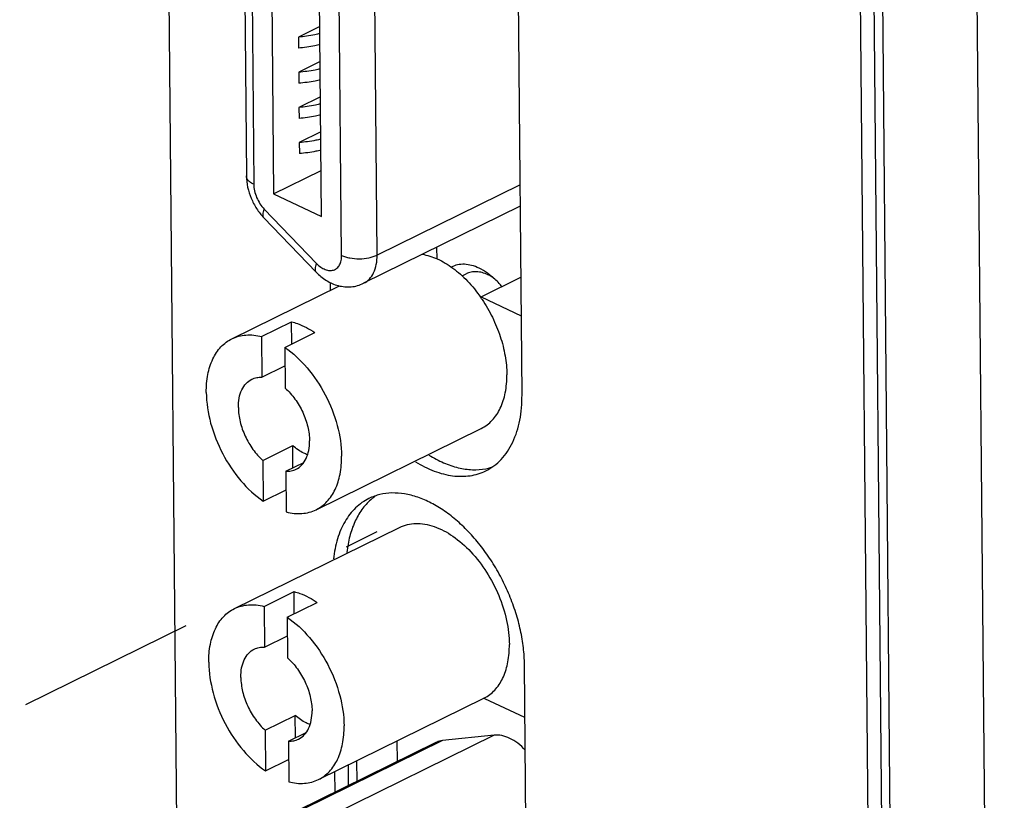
# Model space of a CAD drawing. Header units: inches. Extents: x 0 to 34, y 0 to 22.
# Tile 71 of 84: x 27.228 to 28.001, y 16.852 to 17.465. Entities that reach past the tile are written whole.
import ezdxf

# ---------------------------------------------------------------- set-up
doc = ezdxf.new("R2010")
doc.units = ezdxf.units.IN
doc.header["$LTSCALE"] = 1.87
doc.header["$MEASUREMENT"] = 0
doc.linetypes.add('CENTER', pattern=[0.6, 0.375, -0.075, 0.075, -0.075])
doc.layers.get('0').update_dxf_attribs({"linetype": 'CONTINUOUS'})
doc.layers.add('DEFAULT_1', color=7, linetype='CENTER')

msp = doc.modelspace()

# ---------------------------------------------------------------- linework, layer by layer
at = {"color": 7, "linetype": 'CONTINUOUS'}
for p, q in [((27.32825, 19.27123), (27.36113, 15.70322)), ((28.00052, 15.18463), (27.96462, 19.07963)), ((27.92661, 15.14568), (27.89069, 19.04324)), ((27.90644, 15.44694), (27.87355, 19.01495)), ((27.917, 15.45213), (27.88411, 19.02015)), ((27.62191, 17.17091), (27.60992, 18.47209)), ((27.39652, 18.31919), (27.40552, 17.34284)), ((27.40235, 18.31255), (27.41134, 17.33619)), ((27.41786, 18.30546), (27.42686, 17.3287)), ((27.48033, 17.28038), (27.4709, 18.30373)), ((27.50817, 17.28063), (27.49873, 18.30398)), ((27.4646, 17.31097), (27.4556, 18.28772)), ((27.46322, 17.46015), (27.44634, 17.45184)), ((27.44634, 17.45184), (27.44642, 17.44321)), ((27.46348, 17.43254), (27.4466, 17.42423)), ((27.4466, 17.42423), (27.44668, 17.4156)), ((27.46373, 17.40492), (27.44685, 17.39662)), ((27.44685, 17.39662), (27.44693, 17.38799)), ((27.46399, 17.37731), (27.44711, 17.369)), ((27.44711, 17.369), (27.44719, 17.36038)), ((27.42686, 17.3287), (27.46427, 17.34711)), ((27.62039, 17.33587), (27.50817, 17.28063)), ((27.42686, 17.3287), (27.4646, 17.31097)), ((27.41956, 17.31676), (27.46059, 17.27408)), ((27.62055, 17.31896), (27.4976, 17.25845)), ((27.41923, 17.30994), (27.46026, 17.26726)), ((27.55484, 17.28662), (27.55492, 17.2777)), ((27.57488, 17.26433), (27.57815, 17.26594)), ((27.58982, 17.24776), (27.62106, 17.26314)), ((27.59935, 17.26281), (27.59658, 17.26445)), ((27.39415, 17.21487), (27.4786, 17.25643)), ((27.47122, 17.25908), (27.47128, 17.25283)), ((27.58983, 17.24683), (27.58982, 17.24776)), ((27.58982, 17.24776), (27.62134, 17.23295)), ((27.41751, 17.21664), (27.44107, 17.22823)), ((27.44123, 17.21083), (27.44107, 17.22823)), ((27.41751, 17.21664), (27.4178, 17.18467)), ((27.43568, 17.2081), (27.45924, 17.21969)), ((27.43568, 17.2081), (27.43597, 17.17613)), ((27.4178, 17.18467), (27.43581, 17.19353)), ((27.46022, 17.08064), (27.58996, 17.1445)), ((27.4184, 17.11938), (27.44197, 17.13098)), ((27.44213, 17.11358), (27.44197, 17.13098)), ((27.4184, 17.11938), (27.4187, 17.08741)), ((27.43657, 17.11085), (27.45053, 17.11771)), ((27.43657, 17.11085), (27.43687, 17.07888)), ((27.4187, 17.08741), (27.43671, 17.09628)), ((27.39611, 17.00294), (27.52584, 17.06679)), ((27.41946, 17.0047), (27.44302, 17.0163)), ((27.44318, 16.9989), (27.44302, 17.0163)), ((27.41946, 17.0047), (27.41976, 16.97273)), ((27.43763, 16.99617), (27.46119, 17.00776)), ((27.43763, 16.99617), (27.43793, 16.9642)), ((27.41976, 16.97273), (27.43777, 16.9816)), ((27.63586, 15.65779), (27.62386, 16.95897)), ((27.46217, 16.86871), (27.59191, 16.93257)), ((27.59273, 16.93216), (27.59272, 16.93299)), ((27.62425, 16.91735), (27.59273, 16.93216)), ((27.42036, 16.90745), (27.44392, 16.91905)), ((27.44408, 16.90165), (27.44392, 16.91905)), ((27.42036, 16.90745), (27.42065, 16.87548)), ((27.43853, 16.89891), (27.45248, 16.90578)), ((27.55426, 16.89777), (27.42674, 16.83501)), ((27.55955, 16.89928), (27.43203, 16.83651)), ((27.43853, 16.89891), (27.43882, 16.86694)), ((27.60014, 16.90359), (27.47262, 16.84083)), ((27.52377, 16.89903), (27.52392, 16.88283)), ((27.60014, 16.90359), (27.55955, 16.89928)), ((27.42065, 16.87548), (27.43866, 16.88435)), ((27.49208, 16.88343), (27.49223, 16.86724)), ((27.47476, 16.87491), (27.47491, 16.85871)), ((27.48532, 16.8801), (27.48547, 16.86391))]:
    msp.add_line(p, q, dxfattribs=at)
for centre, radius, start, end in [((27.58161, 17.23622), 0.03195, 62.06958, 64.80154), ((27.49543, 17.18201), 0.11457, 34.48202, 34.86121), ((27.49497, 17.18169), 0.11513, 33.83556, 34.48183), ((27.5854, 17.15501), 0.04293, 280.88193, 283.72708), ((27.58564, 17.15401), 0.04189, 283.73199, 288.272), ((27.53139, 17.0566), 0.04257, 127.73054, 131.54965), ((27.53087, 17.05726), 0.04173, 124.8136, 127.72819), ((27.57923, 16.95834), 0.02873, 296.20212, 298.02804), ((27.57922, 16.95835), 0.02874, 298.02835, 299.74786)]:
    msp.add_arc(centre, radius, start, end, dxfattribs=at)
for points, knots in [([(27.46329, 17.45449), (27.46195, 17.45415), (27.45637, 17.45288), (27.45067, 17.45214), (27.44634, 17.45184)], [0, 0, 0, 0, 0.241917, 1, 1, 1, 1]), ([(27.46337, 17.44586), (27.46203, 17.44552), (27.45645, 17.44425), (27.45075, 17.44351), (27.44642, 17.44321)], [0, 0, 0, 0, 0.241917, 1, 1, 1, 1]), ([(27.46354, 17.42688), (27.4622, 17.42654), (27.45662, 17.42527), (27.45093, 17.42452), (27.4466, 17.42423)], [0, 0, 0, 0, 0.241917, 1, 1, 1, 1]), ([(27.46362, 17.41825), (27.46228, 17.41791), (27.4567, 17.41664), (27.45101, 17.4159), (27.44668, 17.4156)], [0, 0, 0, 0, 0.241917, 1, 1, 1, 1]), ([(27.4638, 17.39927), (27.46246, 17.39893), (27.45688, 17.39766), (27.45118, 17.39691), (27.44685, 17.39662)], [0, 0, 0, 0, 0.241917, 1, 1, 1, 1]), ([(27.46388, 17.39064), (27.46254, 17.3903), (27.45696, 17.38903), (27.45126, 17.38828), (27.44693, 17.38799)], [0, 0, 0, 0, 0.241917, 1, 1, 1, 1]), ([(27.46405, 17.37166), (27.46271, 17.37132), (27.45713, 17.37004), (27.45143, 17.3693), (27.44711, 17.369)], [0, 0, 0, 0, 0.241917, 1, 1, 1, 1]), ([(27.46413, 17.36303), (27.46279, 17.36269), (27.45721, 17.36142), (27.45151, 17.36067), (27.44719, 17.36038)], [0, 0, 0, 0, 0.241917, 1, 1, 1, 1]), ([(27.40552, 17.34284), (27.40558, 17.33683), (27.40766, 17.32769), (27.41333, 17.31696), (27.41713, 17.31213), (27.41923, 17.30994)], [0, 0, 0, 0, 0.496199, 0.749592, 1, 1, 1, 1]), ([(27.41134, 17.33619), (27.41049, 17.3366), (27.40894, 17.33746), (27.40705, 17.33907), (27.40583, 17.34087), (27.40553, 17.34221), (27.40552, 17.34284)], [0, 0, 0, 0, 0.30608, 0.57004, 0.796579, 1, 1, 1, 1]), ([(27.41134, 17.33619), (27.41136, 17.33449), (27.41181, 17.33095), (27.41348, 17.3258), (27.41606, 17.32095), (27.41832, 17.31805), (27.41956, 17.31676)], [0, 0, 0, 0, 0.238062, 0.492101, 0.750274, 1, 1, 1, 1]), ([(27.41956, 17.31676), (27.41924, 17.31605), (27.41872, 17.3147), (27.41835, 17.31277), (27.41845, 17.31114), (27.41892, 17.31026), (27.41923, 17.30994)], [0, 0, 0, 0, 0.328265, 0.59892, 0.816692, 1, 1, 1, 1]), ([(27.46059, 17.27408), (27.46161, 17.27302), (27.46372, 17.27116), (27.46722, 17.2692), (27.47071, 17.26832), (27.47402, 17.26864), (27.47685, 17.27024), (27.47891, 17.27292), (27.48012, 17.27642), (27.48034, 17.27901), (27.48033, 17.28038)], [0, 0, 0, 0, 0.151736, 0.288389, 0.409257, 0.518026, 0.623023, 0.734328, 0.859176, 1, 1, 1, 1]), ([(27.48033, 17.28038), (27.4813, 17.27992), (27.4834, 17.27913), (27.48804, 17.27801), (27.49427, 17.2775), (27.5005, 17.27812), (27.50512, 17.27933), (27.50721, 17.28016), (27.50817, 17.28063)], [0, 0, 0, 0, 0.112212, 0.23516, 0.499962, 0.764784, 0.887757, 1, 1, 1, 1]), ([(27.4976, 17.25845), (27.49927, 17.25927), (27.50245, 17.26167), (27.50583, 17.26688), (27.50782, 17.27338), (27.50819, 17.27814), (27.50817, 17.28063)], [0, 0, 0, 0, 0.216959, 0.450232, 0.710245, 1, 1, 1, 1]), ([(27.54344, 17.28129), (27.54757, 17.28062), (27.55612, 17.27785), (27.56817, 17.27055), (27.57961, 17.26029), (27.58631, 17.25199), (27.58944, 17.2475)], [0, 0, 0, 0, 0.215009, 0.455205, 0.718755, 1, 1, 1, 1]), ([(27.46059, 17.27408), (27.46027, 17.27337), (27.45975, 17.27202), (27.45938, 17.27009), (27.45948, 17.26846), (27.45995, 17.26758), (27.46026, 17.26726)], [0, 0, 0, 0, 0.328265, 0.59892, 0.816692, 1, 1, 1, 1]), ([(27.46026, 17.26726), (27.46267, 17.26476), (27.46802, 17.26032), (27.47598, 17.25678), (27.4827, 17.25559), (27.48782, 17.25557), (27.49287, 17.25648), (27.49607, 17.25769), (27.4976, 17.25845)], [0, 0, 0, 0, 0.254098, 0.502871, 0.626965, 0.751137, 0.875504, 1, 1, 1, 1]), ([(27.58821, 17.27035), (27.58633, 17.27123), (27.58256, 17.27264), (27.57681, 17.27356), (27.57136, 17.27315), (27.56801, 17.27195), (27.56648, 17.27116)], [0, 0, 0, 0, 0.277238, 0.532574, 0.770839, 1, 1, 1, 1]), ([(27.59522, 17.26513), (27.59374, 17.26582), (27.59079, 17.26693), (27.58629, 17.26769), (27.582, 17.26742), (27.57936, 17.26653), (27.57815, 17.26594)], [0, 0, 0, 0, 0.276942, 0.532414, 0.770942, 1, 1, 1, 1]), ([(27.59688, 17.26493), (27.59618, 17.26548), (27.59344, 17.26751), (27.59049, 17.26927), (27.58821, 17.27035)], [0, 0, 0, 0, 0.260512, 1, 1, 1, 1]), ([(27.60617, 17.25584), (27.60545, 17.2567), (27.60259, 17.25996), (27.59941, 17.26294), (27.59688, 17.26493)], [0, 0, 0, 0, 0.258241, 1, 1, 1, 1]), ([(27.5906, 17.2458), (27.59361, 17.24131), (27.59902, 17.23189), (27.6051, 17.21697), (27.60897, 17.2018), (27.60999, 17.1916), (27.61004, 17.18665)], [0, 0, 0, 0, 0.25747, 0.51476, 0.764453, 1, 1, 1, 1]), ([(27.44107, 17.22823), (27.4426, 17.22784), (27.44901, 17.22584), (27.455, 17.22259), (27.45924, 17.21969)], [0, 0, 0, 0, 0.234975, 1, 1, 1, 1]), ([(27.37408, 17.17272), (27.37403, 17.17746), (27.37473, 17.18649), (27.37851, 17.19885), (27.384, 17.20727), (27.38952, 17.21222), (27.39257, 17.21409), (27.39415, 17.21487)], [0, 0, 0, 0, 0.289507, 0.549286, 0.782353, 0.892268, 1, 1, 1, 1]), ([(27.39415, 17.21487), (27.39585, 17.2157), (27.39946, 17.21705), (27.40734, 17.21836), (27.41351, 17.21766), (27.41751, 17.21664)], [0, 0, 0, 0, 0.237631, 0.480743, 1, 1, 1, 1]), ([(27.43568, 17.2081), (27.44218, 17.20366), (27.45432, 17.19225), (27.46828, 17.17123), (27.47763, 17.14758), (27.48023, 17.13087), (27.4803, 17.12279)], [0, 0, 0, 0, 0.237691, 0.495881, 0.756283, 1, 1, 1, 1]), ([(27.39923, 17.16089), (27.39921, 17.16339), (27.39958, 17.16814), (27.40157, 17.17465), (27.40495, 17.17986), (27.40813, 17.18225), (27.4098, 17.18308)], [0, 0, 0, 0, 0.289768, 0.549771, 0.783052, 1, 1, 1, 1]), ([(27.4098, 17.18308), (27.41101, 17.18367), (27.41364, 17.18455), (27.41641, 17.18473), (27.4178, 17.18467)], [0, 0, 0, 0, 0.490036, 1, 1, 1, 1]), ([(27.58996, 17.1445), (27.59154, 17.14528), (27.5946, 17.14715), (27.60011, 17.1521), (27.6056, 17.16052), (27.60938, 17.17288), (27.61008, 17.18191), (27.61004, 17.18665)], [0, 0, 0, 0, 0.107732, 0.217646, 0.450717, 0.710489, 1, 1, 1, 1]), ([(27.43597, 17.17613), (27.43883, 17.17358), (27.44409, 17.16762), (27.45009, 17.1573), (27.45403, 17.14612), (27.45511, 17.13837), (27.45514, 17.13462)], [0, 0, 0, 0, 0.245415, 0.503706, 0.760039, 1, 1, 1, 1]), ([(27.37408, 17.17272), (27.37415, 17.16464), (27.37674, 17.14793), (27.3861, 17.12428), (27.40006, 17.10326), (27.4122, 17.09186), (27.4187, 17.08741)], [0, 0, 0, 0, 0.243717, 0.504119, 0.762309, 1, 1, 1, 1]), ([(27.59346, 17.11118), (27.5957, 17.11228), (27.60003, 17.11493), (27.60578, 17.1201), (27.61075, 17.12638), (27.61638, 17.13639), (27.61998, 17.14809), (27.6217, 17.16073), (27.62194, 17.16746), (27.62191, 17.17091)], [0, 0, 0, 0, 0.107617, 0.217423, 0.331346, 0.450917, 0.710485, 0.85177, 1, 1, 1, 1]), ([(27.39923, 17.16089), (27.39927, 17.15715), (27.40034, 17.14939), (27.40429, 17.13821), (27.41029, 17.12789), (27.41554, 17.12193), (27.4184, 17.11938)], [0, 0, 0, 0, 0.239961, 0.496294, 0.754585, 1, 1, 1, 1]), ([(27.45352, 17.12382), (27.45252, 17.12418), (27.44834, 17.12598), (27.44457, 17.12866), (27.44197, 17.13098)], [0, 0, 0, 0, 0.232897, 1, 1, 1, 1]), ([(27.44457, 17.11243), (27.44625, 17.11326), (27.44942, 17.11565), (27.4528, 17.12086), (27.4548, 17.12737), (27.45516, 17.13212), (27.45514, 17.13462)], [0, 0, 0, 0, 0.216948, 0.450229, 0.710232, 1, 1, 1, 1]), ([(27.46022, 17.08064), (27.4618, 17.08142), (27.46486, 17.08329), (27.47038, 17.08824), (27.47586, 17.09666), (27.47965, 17.10902), (27.48034, 17.11806), (27.4803, 17.12279)], [0, 0, 0, 0, 0.107732, 0.217647, 0.450714, 0.710493, 1, 1, 1, 1]), ([(27.54887, 17.12356), (27.55257, 17.12127), (27.55999, 17.11731), (27.5715, 17.11336), (27.58274, 17.1117), (27.59005, 17.1122), (27.5935, 17.11286)], [0, 0, 0, 0, 0.277989, 0.535877, 0.775247, 1, 1, 1, 1]), ([(27.53831, 17.11836), (27.54296, 17.11548), (27.55017, 17.11179), (27.56014, 17.10858), (27.56733, 17.10716), (27.57433, 17.10669), (27.58107, 17.10718), (27.5875, 17.10862), (27.59153, 17.11023), (27.59346, 17.11118)], [0, 0, 0, 0, 0.283113, 0.414987, 0.540698, 0.660906, 0.776629, 0.889147, 1, 1, 1, 1]), ([(27.43657, 17.11085), (27.43797, 17.11078), (27.44073, 17.11096), (27.44337, 17.11184), (27.44457, 17.11243)], [0, 0, 0, 0, 0.509964, 1, 1, 1, 1]), ([(27.50179, 17.08945), (27.49988, 17.08851), (27.49618, 17.08632), (27.49116, 17.08216), (27.48668, 17.07717), (27.4828, 17.07141), (27.47954, 17.06494), (27.47599, 17.0552), (27.47449, 17.04734), (27.47391, 17.04195)], [0, 0, 0, 0, 0.111008, 0.223661, 0.339469, 0.459683, 0.585308, 0.717054, 1, 1, 1, 1]), ([(27.62386, 16.95897), (27.62382, 16.9634), (27.62322, 16.97245), (27.62091, 16.98611), (27.6172, 16.99993), (27.61219, 17.01363), (27.60595, 17.02696), (27.59862, 17.03967), (27.59032, 17.05152), (27.58123, 17.06226), (27.5715, 17.07171), (27.56133, 17.07967), (27.5509, 17.08601), (27.54041, 17.09058), (27.53004, 17.0933), (27.51998, 17.09409), (27.51045, 17.09292), (27.50454, 17.0908), (27.50179, 17.08945)], [0, 0, 0, 0, 0.065213, 0.133442, 0.203868, 0.275741, 0.348263, 0.420555, 0.491759, 0.561066, 0.62776, 0.691239, 0.751088, 0.807106, 0.859394, 0.908377, 0.954866, 1, 1, 1, 1]), ([(27.50315, 17.08846), (27.50055, 17.08615), (27.49575, 17.08074), (27.49024, 17.07097), (27.48635, 17.05959), (27.48493, 17.05142), (27.48447, 17.04715)], [0, 0, 0, 0, 0.22502, 0.464405, 0.722131, 1, 1, 1, 1]), ([(27.43687, 17.07888), (27.44087, 17.07785), (27.44704, 17.07715), (27.45492, 17.07846), (27.45853, 17.07981), (27.46022, 17.08064)], [0, 0, 0, 0, 0.519257, 0.762369, 1, 1, 1, 1]), ([(27.52584, 17.06679), (27.52778, 17.06775), (27.53195, 17.06924), (27.53868, 17.07007), (27.54578, 17.06951), (27.55587, 17.06686), (27.5686, 17.06001), (27.5825, 17.04765), (27.59463, 17.03177), (27.60412, 17.01354), (27.61028, 16.99429), (27.61193, 16.9811), (27.61199, 16.97472)], [0, 0, 0, 0, 0.045183, 0.09172, 0.140756, 0.193097, 0.30882, 0.438943, 0.579455, 0.724282, 0.866592, 1, 1, 1, 1]), ([(27.44302, 17.0163), (27.44455, 17.01591), (27.45097, 17.01391), (27.45695, 17.01066), (27.46119, 17.00776)], [0, 0, 0, 0, 0.234975, 1, 1, 1, 1]), ([(27.39611, 17.00294), (27.3978, 17.00377), (27.40141, 17.00512), (27.40929, 17.00643), (27.41546, 17.00573), (27.41946, 17.0047)], [0, 0, 0, 0, 0.237631, 0.480743, 1, 1, 1, 1]), ([(27.37603, 16.96079), (27.37598, 16.96552), (27.37668, 16.97456), (27.38046, 16.98692), (27.38595, 16.99534), (27.39147, 17.00029), (27.39453, 17.00216), (27.39611, 17.00294)], [0, 0, 0, 0, 0.289507, 0.549286, 0.782353, 0.892268, 1, 1, 1, 1]), ([(27.43763, 16.99617), (27.44413, 16.99172), (27.45627, 16.98032), (27.47023, 16.9593), (27.47959, 16.93565), (27.48218, 16.91894), (27.48225, 16.91086)], [0, 0, 0, 0, 0.237691, 0.495881, 0.756283, 1, 1, 1, 1]), ([(27.59348, 16.9334), (27.59495, 16.93424), (27.59779, 16.93622), (27.60288, 16.94124), (27.60792, 16.94952), (27.61139, 16.96148), (27.61203, 16.97017), (27.61199, 16.97472)], [0, 0, 0, 0, 0.107501, 0.217656, 0.451705, 0.711697, 1, 1, 1, 1]), ([(27.40119, 16.94896), (27.40116, 16.95146), (27.40153, 16.95621), (27.40353, 16.96272), (27.40691, 16.96793), (27.41008, 16.97032), (27.41176, 16.97115)], [0, 0, 0, 0, 0.289768, 0.549771, 0.783052, 1, 1, 1, 1]), ([(27.41176, 16.97115), (27.41296, 16.97174), (27.41559, 16.97262), (27.41836, 16.9728), (27.41976, 16.97273)], [0, 0, 0, 0, 0.490036, 1, 1, 1, 1]), ([(27.37603, 16.96079), (27.3761, 16.95271), (27.3787, 16.936), (27.38805, 16.91235), (27.40201, 16.89133), (27.41415, 16.87992), (27.42065, 16.87548)], [0, 0, 0, 0, 0.243717, 0.504119, 0.762309, 1, 1, 1, 1]), ([(27.43793, 16.9642), (27.44079, 16.96165), (27.44604, 16.95569), (27.45204, 16.94537), (27.45599, 16.93419), (27.45706, 16.92643), (27.4571, 16.92269)], [0, 0, 0, 0, 0.245415, 0.503706, 0.760039, 1, 1, 1, 1]), ([(27.40119, 16.94896), (27.40122, 16.94521), (27.4023, 16.93746), (27.40624, 16.92628), (27.41224, 16.91596), (27.41749, 16.91), (27.42036, 16.90745)], [0, 0, 0, 0, 0.239961, 0.496294, 0.754585, 1, 1, 1, 1]), ([(27.44653, 16.9005), (27.4482, 16.90133), (27.45137, 16.90372), (27.45476, 16.90893), (27.45675, 16.91544), (27.45712, 16.92019), (27.4571, 16.92269)], [0, 0, 0, 0, 0.216948, 0.450229, 0.710232, 1, 1, 1, 1]), ([(27.45547, 16.91189), (27.45448, 16.91225), (27.45029, 16.91405), (27.44652, 16.91673), (27.44392, 16.91905)], [0, 0, 0, 0, 0.232897, 1, 1, 1, 1]), ([(27.46217, 16.86871), (27.46376, 16.86949), (27.46681, 16.87136), (27.47233, 16.87631), (27.47782, 16.88473), (27.4816, 16.89709), (27.4823, 16.90612), (27.48225, 16.91086)], [0, 0, 0, 0, 0.107732, 0.217647, 0.450714, 0.710493, 1, 1, 1, 1]), ([(27.43853, 16.89891), (27.43992, 16.89885), (27.44269, 16.89903), (27.44532, 16.89991), (27.44653, 16.9005)], [0, 0, 0, 0, 0.509964, 1, 1, 1, 1]), ([(27.55955, 16.89928), (27.55908, 16.89923), (27.55726, 16.89896), (27.55549, 16.89837), (27.55426, 16.89777)], [0, 0, 0, 0, 0.25462, 1, 1, 1, 1]), ([(27.6245, 16.89172), (27.62268, 16.89369), (27.6189, 16.89721), (27.61267, 16.9012), (27.60637, 16.9035), (27.60211, 16.9038), (27.60014, 16.90359)], [0, 0, 0, 0, 0.287697, 0.551046, 0.787516, 1, 1, 1, 1]), ([(27.43882, 16.86694), (27.44282, 16.86592), (27.44899, 16.86522), (27.45687, 16.86653), (27.46048, 16.86788), (27.46217, 16.86871)], [0, 0, 0, 0, 0.519257, 0.762369, 1, 1, 1, 1])]:
    msp.add_open_spline(points, degree=3, knots=knots, dxfattribs=at)
at = {"layer": 'DEFAULT_1', "color": 4, "linetype": 'CENTER'}
msp.add_line((26.47744, 16.5561), (27.5083, 17.06349), dxfattribs=at)

doc.saveas('drawing.dxf')
